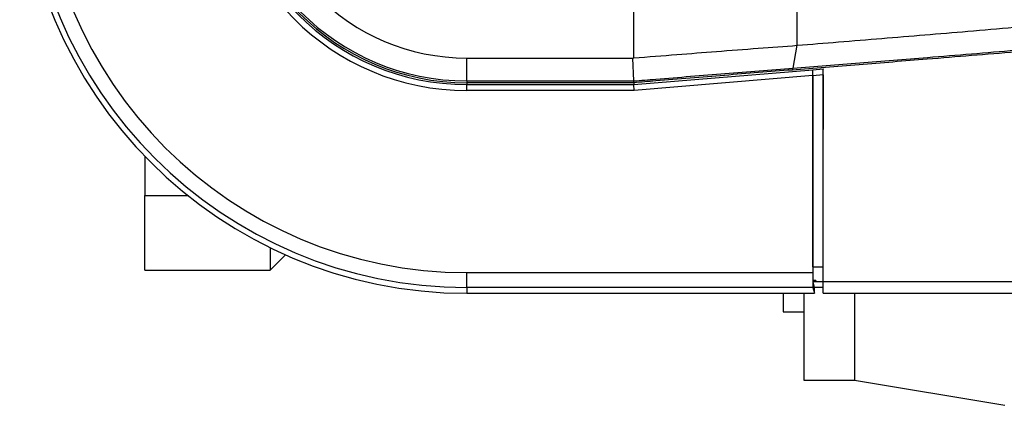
# Model space of a CAD drawing. Header units: millimetres. Extents: x 0 to 420, y 0 to 297.
# Tile 26 of 69: x 55.84 to 67.65, y 240.34 to 244.97. Entities that reach past the tile are written whole.
import ezdxf

# ---------------------------------------------------------------- set-up
doc = ezdxf.new("R2010")
doc.units = ezdxf.units.MM

msp = doc.modelspace()

# ---------------------------------------------------------------- linework, layer by layer
at = {"color": 7, "linetype": 'Continuous', "lineweight": 25}
for p, q in [((65.16852, 244.66107), (65.16852, 245.41862)), ((63.207, 244.50932), (63.207, 245.06854)), ((65.11716, 244.38681), (65.16852, 244.66107)), ((61.20394, 244.50832), (63.19427, 244.50832)), ((61.20394, 244.2332), (61.20394, 244.50832)), ((63.19427, 244.50832), (63.207, 244.50932)), ((63.20575, 244.23317), (63.19427, 244.50832)), ((63.20812, 244.18998), (65.35432, 244.36832)), ((65.35493, 244.29656), (63.21109, 244.11842)), ((65.35432, 244.36832), (65.35494, 244.36712)), ((65.35493, 244.29656), (65.35493, 241.93127)), ((65.35494, 244.36712), (65.47999, 244.37751)), ((65.47935, 244.30564), (65.35556, 244.29535)), ((65.35556, 242.00039), (65.35556, 244.29535)), ((65.48032, 244.36559), (65.4785, 244.36559)), ((65.4806, 244.30564), (65.47935, 244.30564)), ((65.47935, 244.30564), (65.47935, 243.64985)), ((65.47999, 244.37751), (65.4806, 244.37633)), ((65.48032, 244.36559), (65.48032, 244.36559)), ((65.4806, 241.82663), (65.4806, 244.37884)), ((61.20394, 244.2332), (63.20575, 244.2332)), ((61.20394, 244.2332), (61.20394, 244.21135)), ((63.20723, 244.21135), (61.20394, 244.21135)), ((61.20394, 244.21135), (61.20394, 244.18998)), ((61.20394, 244.18998), (63.20812, 244.18998)), ((61.20394, 244.11842), (61.20394, 244.18998)), ((63.20723, 244.21135), (63.20723, 244.21135)), ((63.20723, 244.21135), (63.20812, 244.18998)), ((63.21109, 244.11842), (63.20812, 244.18998)), ((63.21109, 244.11842), (61.20394, 244.11842)), ((65.4806, 243.64985), (65.47935, 243.64985)), ((57.33865, 243.32636), (57.33865, 242.85738)), ((57.33865, 242.85738), (57.85341, 242.85738)), ((57.33865, 241.96263), (57.33865, 242.85738)), ((58.84253, 242.23072), (58.84253, 241.96263)), ((58.84253, 241.96263), (59.02531, 242.14541)), ((57.33865, 241.96263), (58.84253, 241.96263)), ((61.20394, 241.75243), (61.20394, 241.93127)), ((61.20394, 241.93127), (65.35493, 241.93127)), ((65.35556, 242.00039), (65.4806, 242.00039)), ((65.35649, 241.83639), (65.35649, 241.82538)), ((65.39259, 241.83639), (65.35649, 241.83639)), ((65.39259, 241.82538), (65.35649, 241.82538)), ((65.37367, 241.7551), (65.35706, 241.82155)), ((65.4806, 241.82155), (65.35706, 241.82155)), ((65.39259, 241.83639), (65.39259, 241.82538)), ((65.4806, 241.82663), (96.61769, 241.82663)), ((65.4806, 241.68347), (65.4806, 241.82663)), ((65.35644, 241.75243), (61.20394, 241.75243)), ((61.20394, 241.75243), (61.20394, 241.68347)), ((61.20394, 241.68347), (65.37367, 241.68347)), ((64.99766, 241.68347), (64.99766, 241.46158)), ((65.24819, 241.68347), (65.24819, 240.63841)), ((65.35644, 241.75243), (65.37367, 241.68347)), ((65.37367, 241.68347), (65.37367, 241.7551)), ((65.37367, 241.7551), (65.4806, 241.7551)), ((65.4806, 241.68347), (96.61769, 241.68347)), ((65.85661, 241.68347), (65.85661, 240.63841)), ((64.99766, 241.46158), (65.24819, 241.46158)), ((65.24819, 240.63841), (65.85661, 240.63841)), ((65.85661, 240.63841), (67.66042, 240.33778))]:
    msp.add_line(p, q, dxfattribs=at)
for radius in [5.36846, 5.29951, 5.12067, 2.93352, 2.86195, 2.84058, 2.81874, 2.54362]:
    msp.add_arc((61.20394, 247.05194), radius, 90, 270, dxfattribs=at)
for centre, major_axis, ratio, start_param, end_param in [((65.35431, 244.2965), (0, 0.07183), 0.00869689, 4.71311169, 6.26645473), ((65.35493, 244.2953), (0, 0.07183), 0.00869689, 4.71311169, 6.26645473), ((65.47748, 244.30548), (0, 0.07183), 0.02609586, 4.71455886, 5.70381903), ((65.47997, 244.30569), (0, 0.07183), 0.00869689, 5.6984433, 6.26645473), ((65.35649, 241.93127), (0, 0.17895), 0.00872687, 1.57079633, 3.10668607), ((65.35712, 242.00039), (0, 0.17895), 0.00872687, 1.57079633, 2.73007581), ((65.35712, 242.00039), (0, 0.17895), 0.00872687, 2.91706682, 3.10668607)]:
    msp.add_ellipse(centre, major_axis=major_axis, ratio=ratio, start_param=start_param, end_param=end_param, dxfattribs=at)
for points, knots in [([(65.16852, 244.66107), (65.33271, 244.67434), (65.66827, 244.70146), (66.1798, 244.74346), (66.69825, 244.78655), (67.22676, 244.83097), (67.58346, 244.86141), (67.76752, 244.87711)], [0, 0, 0, 0, 0.19363632, 0.39571275, 0.5934258, 0.7902057, 1, 1, 1, 1]), ([(63.207, 244.50932), (63.37933, 244.523), (63.71049, 244.54928), (64.20891, 244.58809), (64.69231, 244.62522), (65.0126, 244.64933), (65.16852, 244.66107)], [0, 0, 0, 0, 0.26022739, 0.50007261, 0.75663822, 1, 1, 1, 1]), ([(67.7921, 244.58117), (67.61443, 244.56646), (67.25857, 244.53698), (66.6292, 244.48563), (65.90627, 244.42742), (65.37229, 244.38547), (65.1053, 244.3645)], [0, 0, 0, 0, 0.19589513, 0.39236848, 0.6961873, 1, 1, 1, 1]), ([(65.11716, 244.38681), (65.38281, 244.40773), (65.9141, 244.44958), (66.63284, 244.50761), (67.25899, 244.55882), (67.61302, 244.58822), (67.7903, 244.60294)], [0, 0, 0, 0, 0.30382221, 0.60763963, 0.80353087, 1, 1, 1, 1]), ([(63.20576, 244.23316), (63.29343, 244.24041), (63.52021, 244.25915), (63.88609, 244.28901), (64.30079, 244.32243), (64.7126, 244.35519), (64.98214, 244.37626), (65.11716, 244.38681)], [0, 0, 0, 0, 0.13591904, 0.35154592, 0.56796445, 0.78358583, 1, 1, 1, 1]), ([(65.1053, 244.3645), (64.97174, 244.35402), (64.70415, 244.33303), (64.29582, 244.30042), (63.88363, 244.26709), (63.52024, 244.23732), (63.29444, 244.21859), (63.20723, 244.21135)], [0, 0, 0, 0, 0.215566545, 0.431926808, 0.64749305, 0.863851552, 1, 1, 1, 1]), ([(65.4806, 244.30564), (65.4806, 244.30962), (65.48059, 244.31759), (65.48057, 244.32921), (65.48053, 244.34017), (65.48047, 244.35001), (65.4804, 244.35873), (65.48035, 244.36328), (65.48032, 244.36559)], [0, 0, 0, 0, 0.16844824, 0.33689816, 0.5050769, 0.67295235, 0.83431353, 1, 1, 1, 1]), ([(63.20723, 244.21135), (63.2071, 244.21258), (63.20687, 244.21487), (63.20623, 244.22567), (63.20581, 244.23223), (63.20576, 244.23316)], [0, 0, 0, 0, 0.49982997, 0.92959309, 1, 1, 1, 1])]:
    msp.add_open_spline(points, degree=3, knots=knots, dxfattribs=at)
msp.add_open_spline([(65.1053, 244.3645), (65.10653, 244.36493), (65.10899, 244.36581), (65.11225, 244.37049), (65.11509, 244.37729), (65.11647, 244.38364), (65.11716, 244.38681)], degree=3, dxfattribs=at)

doc.saveas('drawing.dxf')
